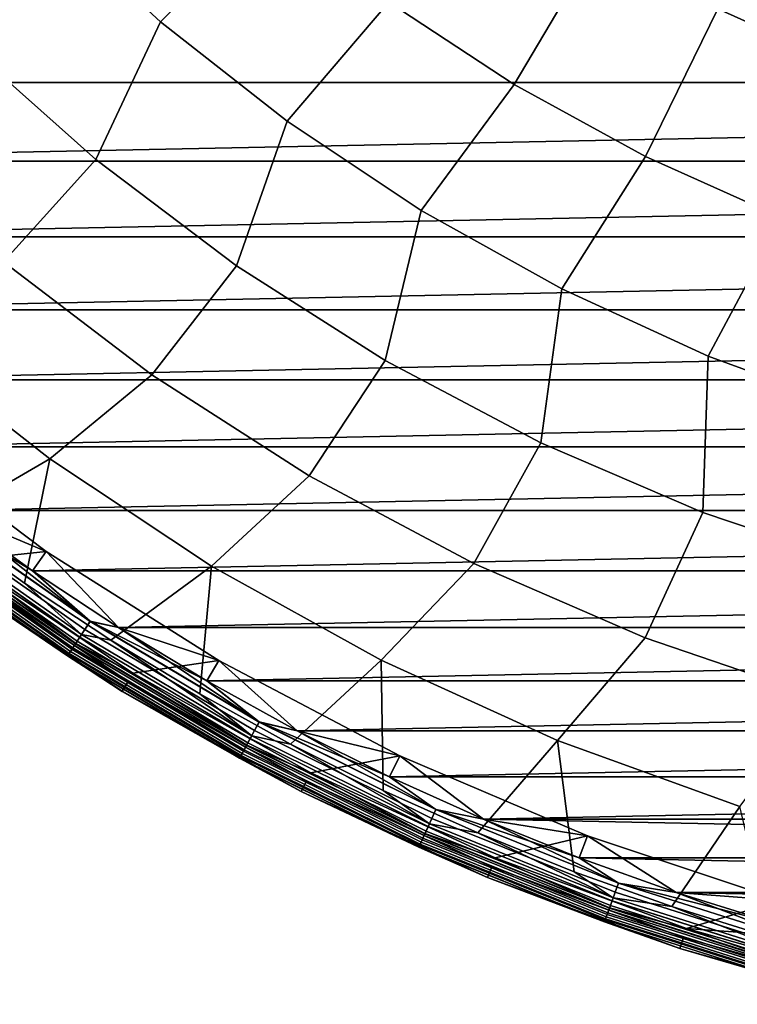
# Model space of a CAD drawing. Header units: metres. Extents: x -25 to 132, y -25 to 47.
# Tile 5 of 153: x -14 to -7, y -24 to -15. Entities that reach past the tile are written whole.
import ezdxf

# ---------------------------------------------------------------- set-up
doc = ezdxf.new("R2010")
doc.units = ezdxf.units.M
doc.layers.add('solid_12_061_031_XXX', color=7, linetype='CONTINUOUS')

msp = doc.modelspace()

# ---------------------------------------------------------------- linework, layer by layer
at = {"layer": 'solid_12_061_031_XXX'}
for points in [[(-14.875993, -12.737595, 119.361473), (-15.740118, -13.890507, 118.02565), (-14.57459, -15.108899, 118.02565), (-13.828823, -13.867414, 119.361473)], [(-11.643044, -13.84621, 120.601761), (-12.702512, -12.881158, 120.601761), (-13.828823, -13.867414, 119.361473), (-12.696091, -14.91143, 119.361473)], [(-9.603355, -13.440841, 121.741142), (-10.510512, -14.724373, 120.601761), (-9.312023, -15.510134, 120.601761), (-8.509836, -14.158506, 121.741142)], [(-5.034606, -13.997973, 122.774681), (-6.137146, -13.550865, 122.774681), (-7.362965, -14.787406, 121.741142), (-6.169932, -15.323595, 121.741142)], [(-13.828823, -13.867414, 119.361473), (-14.57459, -15.108899, 118.02565), (-13.315042, -16.229824, 118.02565), (-12.696091, -14.91143, 119.361473)], [(-10.510512, -14.724373, 120.601761), (-11.643044, -13.84621, 120.601761), (-12.696091, -14.91143, 119.361473), (-11.484806, -15.863188, 119.361473)], [(-8.509836, -14.158506, 121.741142), (-9.312023, -15.510134, 120.601761), (-8.055097, -16.198563, 120.601761), (-7.362965, -14.787406, 121.741142)], [(18.980457, -15.49168), (-18.980541, -15.491577), (-19.589062, -14.714573), (19.588982, -14.71468)], [(-9.312023, -15.510134, 120.601761), (-10.510512, -14.724373, 120.601761), (-11.484806, -15.863188, 119.361473), (-10.202461, -16.716797, 119.361473)], [(-7.362965, -14.787406, 121.741142), (-8.055097, -16.198563, 120.601761), (-6.747622, -16.785339, 120.601761), (-6.169932, -15.323595, 121.741142)], [(-12.696091, -14.91143, 119.361473), (-13.315042, -16.229824, 118.02565), (-11.969598, -17.24605, 118.02565), (-11.484806, -15.863188, 119.361473)], [(-13.315042, -16.229824, 118.02565), (-14.57459, -15.108899, 118.02565), (-15.530628, -16.017385, 116.600075), (-14.199511, -17.208456, 116.600075)], [(18.980457, -15.49168), (-18.34124, -16.243425), (-18.980541, -15.491577)], [(18.980457, -15.49168), (18.341152, -16.243525), (-18.34124, -16.243425)], [(-8.055097, -16.198563, 120.601761), (-9.312023, -15.510134, 120.601761), (-10.202461, -16.716797, 119.361473), (-8.856993, -17.466974, 119.361473)], [(-11.484806, -15.863188, 119.361473), (-11.969598, -17.24605, 118.02565), (-10.546939, -18.151022, 118.02565), (-10.202461, -16.716797, 119.361473)], [(-6.747622, -16.785339, 120.601761), (-8.055097, -16.198563, 120.601761), (-8.856993, -17.466974, 119.361473), (-7.456723, -18.109079, 119.361473)], [(18.341152, -16.243525), (-17.672186, -16.968904), (-18.34124, -16.243425)], [(18.341152, -16.243525), (17.672094, -16.969), (-17.672186, -16.968904)], [(-11.969598, -17.24605, 118.02565), (-13.315042, -16.229824, 118.02565), (-14.199511, -17.208456, 116.600075), (-12.777377, -18.289225, 116.600075)], [(-10.202461, -16.716797, 119.361473), (-10.546939, -18.151022, 118.02565), (-9.056241, -18.938902, 118.02565), (-8.856993, -17.466974, 119.361473)], [(-5.397803, -17.266781, 120.601761), (-6.747622, -16.785339, 120.601761), (-7.456723, -18.109079, 119.361473), (-6.010317, -18.639141, 119.361473)], [(17.672094, -16.969), (-16.974464, -17.666845), (-17.672186, -16.968904)], [(17.672094, -16.969), (16.974369, -17.666937), (-16.974464, -17.666845)], [(-12.777377, -18.289225, 116.600075), (-14.199511, -17.208456, 116.600075), (-15.216664, -17.949543, 115.090927), (-13.755075, -19.092691, 115.090927)], [(-10.546939, -18.151022, 118.02565), (-11.969598, -17.24605, 118.02565), (-12.777377, -18.289225, 116.600075), (-11.273343, -19.252762, 116.600075)], [(-8.856993, -17.466974, 119.361473), (-9.056241, -18.938902, 118.02565), (-7.507122, -19.604607, 118.02565), (-7.456723, -18.109079, 119.361473)], [(16.974369, -17.666937), (-16.249197, -18.336126), (-16.974464, -17.666845)], [(16.974369, -17.666937), (16.249098, -18.336214), (-16.249197, -18.336126)], [(-13.755075, -19.092691, 115.090927), (-15.216664, -17.949543, 115.090927), (-15.584823, -19.087942, 113.5177), (-14.803583, -19.700003, 113.5177)], [(-9.056241, -18.938902, 118.02565), (-10.546939, -18.151022, 118.02565), (-11.273343, -19.252762, 116.600075), (-9.697049, -20.092892, 116.600075)], [(-7.456723, -18.109079, 119.361473), (-7.507122, -19.604607, 118.02565), (-5.909575, -20.143843, 118.02565), (-6.010317, -18.639141, 119.361473)], [(16.249098, -18.336214), (-15.497552, -18.975664), (-16.249197, -18.336126)], [(16.249098, -18.336214), (15.49745, -18.975748), (-15.497552, -18.975664)], [(-11.273343, -19.252762, 116.600075), (-12.777377, -18.289225, 116.600075), (-13.755075, -19.092691, 115.090927), (-12.207959, -20.117125, 115.090927)], [(-15.353767, -18.802773, 100), (-13.788831, -19.979053, 100), (-14.576039, -20.061829, 100), (-16.107931, -18.854101, 100)], [(-15.353767, -18.802773, 100), (-15.353622, -18.802893, 99.5), (-13.788633, -19.979187, 99.5), (-13.788831, -19.979053, 100)], [(-13.788633, -19.979187, 99.5), (-15.353622, -18.802893, 99.5), (-14.720739, -19.584429, 99.5)], [(15.49745, -18.975748), (-14.720739, -19.584429), (-15.497552, -18.975664)], [(15.49745, -18.975748), (14.720634, -19.584507), (-14.720739, -19.584429)], [(-7.507122, -19.604607, 118.02565), (-9.056241, -18.938902, 118.02565), (-9.697049, -20.092892, 116.600075), (-8.058599, -20.804232, 116.600075)], [(-13.755075, -19.092691, 115.090927), (-14.803583, -19.700003, 113.5177), (-13.998333, -20.280111, 113.5177)], [(-12.207959, -20.117125, 115.090927), (-13.755075, -19.092691, 115.090927), (-13.998333, -20.280111, 113.5177), (-13.170381, -20.82732, 113.5177)], [(-9.697049, -20.092892, 116.600075), (-11.273343, -19.252762, 116.600075), (-12.207959, -20.117125, 115.090927), (-10.584936, -21.016472, 115.090927)], [(-14.968574, -19.636921, 99.461899), (-13.421461, -20.725134, 99.461899), (-13.370427, -20.64633, 99.490395), (-14.911657, -19.562252, 99.490395)], [(-13.421165, -20.724678, 0.037873), (-14.968244, -19.636488, 0.037873), (-14.911306, -19.561792, 0.009493), (-13.370113, -20.645844, 0.009493)], [(-14.911657, -19.562252, 99.490395), (-13.370427, -20.64633, 99.490395), (-14.720739, -19.584429, 99.5)], [(-14.911306, -19.561792, 0.009493), (-14.720739, -19.584429), (-13.920021, -20.161425)], [(-13.370113, -20.645844, 0.009493), (-14.911306, -19.561792, 0.009493), (-13.920021, -20.161425)], [(-13.788633, -19.979187, 99.5), (-14.720739, -19.584429, 99.5), (-13.920022, -20.161423, 99.5)], [(-13.370427, -20.64633, 99.490395), (-13.920022, -20.161423, 99.5), (-14.720739, -19.584429, 99.5)], [(14.720634, -19.584507), (-13.920021, -20.161425), (-14.720739, -19.584429)], [(14.720634, -19.584507), (13.919913, -20.161499), (-13.920021, -20.161425)], [(-15.0491, -19.742561, 113.129547), (-13.493665, -20.83663, 113.129547), (-13.451725, -20.771868, 113.330261), (-15.002326, -19.681198, 113.330261)], [(-15.021022, -19.705727, 99.415627), (-13.468489, -20.797752, 99.415627), (-13.421461, -20.725134, 99.461899), (-14.968574, -19.636921, 99.461899)], [(-13.468223, -20.797342, 0.084047), (-15.020725, -19.705336, 0.084047), (-14.968244, -19.636488, 0.037873), (-13.421165, -20.724678, 0.037873)], [(-15.002326, -19.681198, 113.330261), (-13.451725, -20.771868, 113.330261), (-13.998333, -20.280111, 113.5177), (-14.803583, -19.700003, 113.5177)], [(-5.909575, -20.143843, 118.02565), (-7.507122, -19.604607, 118.02565), (-8.058599, -20.804232, 116.600075), (-6.368495, -21.382219, 116.600075)], [(-15.104684, -19.815479, 99.277458), (-13.543504, -20.913589, 99.277458), (-13.509698, -20.861387, 99.353348), (-15.066982, -19.76602, 99.353348)], [(-13.543325, -20.913315, 0.222052), (-15.104486, -19.81522, 0.222052), (-15.06673, -19.765688, 0.146238), (-13.509472, -20.861038, 0.146238)], [(-15.064755, -19.763098, 100.006836), (-13.507702, -20.858305, 100.006836), (-13.534079, -20.899036, 100.027008), (-15.094172, -19.801689, 100.027008)], [(-15.077995, -19.780468, 112.919861), (-13.519573, -20.876637, 112.919861), (-13.493665, -20.83663, 113.129547), (-15.0491, -19.742561, 113.129547)], [(-15.066982, -19.76602, 99.353348), (-13.509698, -20.861387, 99.353348), (-13.468489, -20.797752, 99.415627), (-15.021022, -19.705727, 99.415627)], [(-13.509472, -20.861038, 0.146238), (-15.06673, -19.765688, 0.146238), (-15.020725, -19.705336, 0.084047), (-13.468223, -20.797342, 0.084047)], [(-15.064755, -19.763098, 100.006836), (-14.576039, -20.061829, 100), (-13.507702, -20.858305, 100.006836)], [(-15.138664, -19.860058, 100.100967), (-13.573972, -20.960638, 100.100967), (-13.584733, -20.977255, 100.149643), (-15.150666, -19.875803, 100.149643)], [(-15.14988, -19.874773, 99.09697), (-13.584029, -20.976168, 99.09697), (-13.568603, -20.952347, 99.190887), (-15.132676, -19.852201, 99.190887)], [(-13.583966, -20.976072, 0.402455), (-15.149811, -19.874681, 0.402455), (-15.13254, -19.852022, 0.308568), (-13.56848, -20.952158, 0.308568)], [(-15.119389, -19.834772, 100.05912), (-13.556689, -20.93395, 100.05912), (-13.573972, -20.960638, 100.100967), (-15.138664, -19.860058, 100.100967)], [(-15.132676, -19.852201, 99.190887), (-13.568603, -20.952347, 99.190887), (-13.543504, -20.913589, 99.277458), (-15.104684, -19.815479, 99.277458)], [(-13.56848, -20.952158, 0.308568), (-15.13254, -19.852022, 0.308568), (-15.104486, -19.81522, 0.222052), (-13.543325, -20.913315, 0.222052)], [(-15.094172, -19.801689, 100.027008), (-13.534079, -20.899036, 100.027008), (-13.556689, -20.93395, 100.05912), (-15.119389, -19.834772, 100.05912)], [(-15.077995, -19.780468, 112.919861), (-14.629447, -20.135723, 112.706161), (-13.519573, -20.876637, 112.919861)], [(-15.150666, -19.875803, 100.149643), (-13.584733, -20.977255, 100.149643), (-14.693605, -20.223993, 100.201744)], [(-15.14988, -19.874773, 99.09697), (-14.694647, -20.225412, 99), (-13.584029, -20.976168, 99.09697)], [(-13.583966, -20.976072, 0.402455), (-14.694647, -20.225412, 0.5), (-15.149811, -19.874681, 0.402455)], [(-13.788831, -19.979053, 100), (-12.138925, -21.022129, 100), (-12.959805, -21.142122, 100), (-14.576039, -20.061829, 100)], [(-13.788633, -19.979187, 99.5), (-13.920022, -20.161423, 99.5), (-13.096737, -20.705687, 99.5)], [(-13.788831, -19.979053, 100), (-13.788633, -19.979187, 99.5), (-12.138759, -21.02223, 99.5), (-12.138925, -21.022129, 100)], [(-12.138759, -21.02223, 99.5), (-13.788633, -19.979187, 99.5), (-13.096737, -20.705687, 99.5)], [(-14.693605, -20.223993, 100.201744), (-13.061553, -21.314497, 100.201744), (-13.004514, -21.221468, 112.706161), (-14.629447, -20.135723, 112.706161)], [(-13.519573, -20.876637, 112.919861), (-14.629447, -20.135723, 112.706161), (-13.004514, -21.221468, 112.706161)], [(-13.507702, -20.858305, 100.006836), (-14.576039, -20.061829, 100), (-12.959805, -21.142122, 100)], [(-12.207959, -20.117125, 115.090927), (-13.170381, -20.82732, 113.5177), (-12.321069, -21.340748, 113.5177)], [(-10.584936, -21.016472, 115.090927), (-12.207959, -20.117125, 115.090927), (-12.321069, -21.340748, 113.5177), (-11.451774, -21.819557, 113.5177)], [(-8.058599, -20.804232, 116.600075), (-9.697049, -20.092892, 116.600075), (-10.584936, -21.016472, 115.090927), (-8.896097, -21.785141, 115.090927)], [(-13.062479, -21.315994, 99), (-14.694647, -20.225412, 99), (-14.694647, -20.225412, 0.5), (-13.062479, -21.315994, 0.5)], [(-13.583966, -20.976072, 0.402455), (-13.062479, -21.315994, 0.5), (-14.694647, -20.225412, 0.5)], [(-13.584029, -20.976168, 99.09697), (-14.694647, -20.225412, 99), (-13.062479, -21.315994, 99)], [(-13.584733, -20.977255, 100.149643), (-13.061553, -21.314497, 100.201744), (-14.693605, -20.223993, 100.201744)], [(-13.370427, -20.64633, 99.490395), (-13.096737, -20.705687, 99.5), (-13.920022, -20.161423, 99.5)], [(13.919913, -20.161499), (-13.096736, -20.705687), (-13.920021, -20.161425)], [(-13.370113, -20.645844, 0.009493), (-13.920021, -20.161425), (-13.096736, -20.705687)], [(13.919913, -20.161499), (13.096625, -20.705757), (-13.096736, -20.705687)], [(-13.451725, -20.771868, 113.330261), (-13.170381, -20.82732, 113.5177), (-13.998333, -20.280111, 113.5177)], [(-13.421461, -20.725134, 99.461899), (-11.795587, -21.691727, 99.461899), (-11.750735, -21.609245, 99.490395), (-13.370427, -20.64633, 99.490395)], [(-11.795326, -21.691248, 0.037873), (-13.421165, -20.724678, 0.037873), (-13.370113, -20.645844, 0.009493), (-11.750459, -21.608738, 0.009493)], [(-13.370427, -20.64633, 99.490395), (-11.750735, -21.609245, 99.490395), (-13.096737, -20.705687, 99.5)], [(-13.370113, -20.645844, 0.009493), (-13.096736, -20.705687), (-12.252219, -21.216339)], [(-11.750459, -21.608738, 0.009493), (-13.370113, -20.645844, 0.009493), (-12.252219, -21.216339)], [(-12.138759, -21.02223, 99.5), (-13.096737, -20.705687, 99.5), (-12.25222, -21.216337, 99.5)], [(-11.750735, -21.609245, 99.490395), (-12.25222, -21.216337, 99.5), (-13.096737, -20.705687, 99.5)], [(13.096625, -20.705757), (-12.252219, -21.216339), (-13.096736, -20.705687)], [(13.096625, -20.705757), (12.252106, -21.216404), (-12.252219, -21.216339)], [(-13.509698, -20.861387, 99.353348), (-11.873135, -21.834333, 99.353348), (-11.836917, -21.767731, 99.415627), (-13.468489, -20.797752, 99.415627)], [(-11.872935, -21.833967, 0.146238), (-13.509472, -20.861038, 0.146238), (-13.468223, -20.797342, 0.084047), (-11.836683, -21.767302, 0.084047)], [(-13.493665, -20.83663, 113.129547), (-11.859043, -21.80842, 113.129547), (-11.822184, -21.740639, 113.330261), (-13.451725, -20.771868, 113.330261)], [(-13.468489, -20.797752, 99.415627), (-11.836917, -21.767731, 99.415627), (-11.795587, -21.691727, 99.461899), (-13.421461, -20.725134, 99.461899)], [(-11.836683, -21.767302, 0.084047), (-13.468223, -20.797342, 0.084047), (-13.421165, -20.724678, 0.037873), (-11.795326, -21.691248, 0.037873)], [(-13.451725, -20.771868, 113.330261), (-11.822184, -21.740639, 113.330261), (-13.170381, -20.82732, 113.5177)], [(-6.368495, -21.382219, 116.600075), (-8.058599, -20.804232, 116.600075), (-8.896097, -21.785141, 115.090927), (-7.151944, -22.418356, 115.090927)], [(-13.534079, -20.899036, 100.027008), (-11.894561, -21.873737, 100.027008), (-11.914433, -21.91028, 100.05912), (-13.556689, -20.93395, 100.05912)], [(-13.543504, -20.913589, 99.277458), (-11.902844, -21.888969, 99.277458), (-11.873135, -21.834333, 99.353348), (-13.509698, -20.861387, 99.353348)], [(-11.902688, -21.888683, 0.222052), (-13.543325, -20.913315, 0.222052), (-13.509472, -20.861038, 0.146238), (-11.872935, -21.833967, 0.146238)], [(-13.507702, -20.858305, 100.006836), (-11.87138, -21.831106, 100.006836), (-11.894561, -21.873737, 100.027008), (-13.534079, -20.899036, 100.027008)], [(-13.519573, -20.876637, 112.919861), (-11.881813, -21.850294, 112.919861), (-11.859043, -21.80842, 113.129547), (-13.493665, -20.83663, 113.129547)], [(-13.519573, -20.876637, 112.919861), (-13.004514, -21.221468, 112.706161), (-11.881813, -21.850294, 112.919861)], [(-13.507702, -20.858305, 100.006836), (-12.959805, -21.142122, 100), (-11.87138, -21.831106, 100.006836)], [(-11.822184, -21.740639, 113.330261), (-12.321069, -21.340748, 113.5177), (-13.170381, -20.82732, 113.5177)], [(-13.573972, -20.960638, 100.100967), (-11.929622, -21.938211, 100.100967), (-11.93908, -21.955606, 100.149643), (-13.584733, -20.977255, 100.149643)], [(-13.584733, -20.977255, 100.149643), (-11.93908, -21.955606, 100.149643), (-13.061553, -21.314497, 100.201744)], [(-13.584029, -20.976168, 99.09697), (-11.93846, -21.954466, 99.09697), (-11.924903, -21.929535, 99.190887), (-13.568603, -20.952347, 99.190887)], [(-13.584029, -20.976168, 99.09697), (-13.062479, -21.315994, 99), (-11.93846, -21.954466, 99.09697)], [(-11.938406, -21.954367, 0.402455), (-13.583966, -20.976072, 0.402455), (-13.56848, -20.952158, 0.308568), (-11.924795, -21.929337, 0.308568)], [(-11.938406, -21.954367, 0.402455), (-13.062479, -21.315994, 0.5), (-13.583966, -20.976072, 0.402455)], [(-13.556689, -20.93395, 100.05912), (-11.914433, -21.91028, 100.05912), (-11.929622, -21.938211, 100.100967), (-13.573972, -20.960638, 100.100967)], [(-13.568603, -20.952347, 99.190887), (-11.924903, -21.929535, 99.190887), (-11.902844, -21.888969, 99.277458), (-13.543504, -20.913589, 99.277458)], [(-11.924795, -21.929337, 0.308568), (-13.56848, -20.952158, 0.308568), (-13.543325, -20.913315, 0.222052), (-11.902688, -21.888683, 0.222052)], [(-12.138925, -21.022129, 100), (-10.40517, -21.932285, 100), (-11.258063, -22.095051, 100), (-12.959805, -21.142122, 100)], [(-12.138759, -21.02223, 99.5), (-12.25222, -21.216337, 99.5), (-11.387835, -21.692558, 99.5)], [(-12.138925, -21.022129, 100), (-12.138759, -21.02223, 99.5), (-10.405102, -21.93232, 99.5), (-10.40517, -21.932285, 100)], [(-10.405102, -21.93232, 99.5), (-12.138759, -21.02223, 99.5), (-11.387835, -21.692558, 99.5)], [(-10.584936, -21.016472, 115.090927), (-11.451774, -21.819557, 113.5177), (-10.563905, -22.262978, 113.5177)], [(-8.896097, -21.785141, 115.090927), (-10.584936, -21.016472, 115.090927), (-10.563905, -22.262978, 113.5177), (-9.658899, -22.670286, 113.5177)], [(-11.87138, -21.831106, 100.006836), (-12.959805, -21.142122, 100), (-11.258063, -22.095051, 100)], [(-13.061553, -21.314497, 100.201744), (-11.34897, -22.27359, 100.201744), (-11.299413, -22.176369, 112.706161), (-13.004514, -21.221468, 112.706161)], [(-11.881813, -21.850294, 112.919861), (-13.004514, -21.221468, 112.706161), (-11.299413, -22.176369, 112.706161)], [(-11.750735, -21.609245, 99.490395), (-11.387835, -21.692558, 99.5), (-12.25222, -21.216337, 99.5)], [(12.252106, -21.216404), (-11.387834, -21.692558), (-12.252219, -21.216339)], [(-11.750459, -21.608738, 0.009493), (-12.252219, -21.216339), (-11.387834, -21.692558)], [(12.252106, -21.216404), (11.387718, -21.692619), (-11.387834, -21.692558)], [(-11.349775, -22.275156, 99), (-13.062479, -21.315994, 99), (-13.062479, -21.315994, 0.5), (-11.349775, -22.275156, 0.5)], [(-11.938406, -21.954367, 0.402455), (-11.349775, -22.275156, 0.5), (-13.062479, -21.315994, 0.5)], [(-11.93846, -21.954466, 99.09697), (-13.062479, -21.315994, 99), (-11.349775, -22.275156, 99)], [(-11.93908, -21.955606, 100.149643), (-11.34897, -22.27359, 100.201744), (-13.061553, -21.314497, 100.201744)], [(-11.822184, -21.740639, 113.330261), (-11.451774, -21.819557, 113.5177), (-12.321069, -21.340748, 113.5177)], [(-11.795587, -21.691727, 99.461899), (-10.100491, -22.531021, 99.461899), (-10.062084, -22.445349, 99.490395), (-11.750735, -21.609245, 99.490395)], [(-10.100268, -22.530525, 0.037873), (-11.795326, -21.691248, 0.037873), (-11.750459, -21.608738, 0.009493), (-10.061848, -22.444822, 0.009493)], [(-11.750735, -21.609245, 99.490395), (-10.062084, -22.445349, 99.490395), (-11.387835, -21.692558, 99.5)], [(-11.750459, -21.608738, 0.009493), (-11.387834, -21.692558), (-10.504974, -22.133581)], [(-10.061848, -22.444822, 0.009493), (-11.750459, -21.608738, 0.009493), (-10.504974, -22.133581)], [(-11.859043, -21.80842, 113.129547), (-10.154828, -22.652231, 113.129547), (-10.123266, -22.581825, 113.330261), (-11.822184, -21.740639, 113.330261)], [(-11.836917, -21.767731, 99.415627), (-10.135881, -22.609968, 99.415627), (-10.100491, -22.531021, 99.461899), (-11.795587, -21.691727, 99.461899)], [(-10.135681, -22.60952, 0.084047), (-11.836683, -21.767302, 0.084047), (-11.795326, -21.691248, 0.037873), (-10.100268, -22.530525, 0.037873)], [(-11.822184, -21.740639, 113.330261), (-10.123266, -22.581825, 113.330261), (-11.451774, -21.819557, 113.5177)], [(-10.405102, -21.93232, 99.5), (-11.387835, -21.692558, 99.5), (-10.504975, -22.133581, 99.5)], [(-10.062084, -22.445349, 99.490395), (-10.504975, -22.133581, 99.5), (-11.387835, -21.692558, 99.5)], [(11.387718, -21.692619), (-10.504974, -22.133581), (-11.387834, -21.692558)], [(11.387718, -21.692619), (10.504856, -22.133636), (-10.504974, -22.133581)], [(-11.902844, -21.888969, 99.277458), (-10.192335, -22.735897, 99.277458), (-10.166894, -22.679148, 99.353348), (-11.873135, -21.834333, 99.353348)], [(-10.192201, -22.735598, 0.222052), (-11.902688, -21.888683, 0.222052), (-11.872935, -21.833967, 0.146238), (-10.166724, -22.678768, 0.146238)], [(-11.87138, -21.831106, 100.006836), (-10.165392, -22.675795, 100.006836), (-10.185242, -22.720076, 100.027008), (-11.894561, -21.873737, 100.027008)], [(-11.881813, -21.850294, 112.919861), (-10.174326, -22.695724, 112.919861), (-10.154828, -22.652231, 113.129547), (-11.859043, -21.80842, 113.129547)], [(-11.873135, -21.834333, 99.353348), (-10.166894, -22.679148, 99.353348), (-10.135881, -22.609968, 99.415627), (-11.836917, -21.767731, 99.415627)], [(-10.166724, -22.678768, 0.146238), (-11.872935, -21.833967, 0.146238), (-11.836683, -21.767302, 0.084047), (-10.135681, -22.60952, 0.084047)], [(-11.87138, -21.831106, 100.006836), (-11.258063, -22.095051, 100), (-10.165392, -22.675795, 100.006836)], [(-10.123266, -22.581825, 113.330261), (-10.563905, -22.262978, 113.5177), (-11.451774, -21.819557, 113.5177)], [(-8.896097, -21.785141, 115.090927), (-9.658899, -22.670286, 113.5177), (-8.738226, -23.040825, 113.5177)], [(-7.151944, -22.418356, 115.090927), (-8.896097, -21.785141, 115.090927), (-8.738226, -23.040825, 113.5177), (-7.803379, -23.373993, 113.5177)], [(-11.929622, -21.938211, 100.100967), (-10.215264, -22.787045, 100.100967), (-10.223363, -22.805111, 100.149643), (-11.93908, -21.955606, 100.149643)], [(-11.93846, -21.954466, 99.09697), (-10.222833, -22.803928, 99.09697), (-10.211224, -22.778032, 99.190887), (-11.924903, -21.929535, 99.190887)], [(-10.222786, -22.803823, 0.402455), (-11.938406, -21.954367, 0.402455), (-11.924795, -21.929337, 0.308568), (-10.211131, -22.777826, 0.308568)], [(-11.914433, -21.91028, 100.05912), (-10.202258, -22.758032, 100.05912), (-10.215264, -22.787045, 100.100967), (-11.929622, -21.938211, 100.100967)], [(-11.924903, -21.929535, 99.190887), (-10.211224, -22.778032, 99.190887), (-10.192335, -22.735897, 99.277458), (-11.902844, -21.888969, 99.277458)], [(-10.211131, -22.777826, 0.308568), (-11.924795, -21.929337, 0.308568), (-11.902688, -21.888683, 0.222052), (-10.192201, -22.735598, 0.222052)], [(-11.894561, -21.873737, 100.027008), (-10.185242, -22.720076, 100.027008), (-10.202258, -22.758032, 100.05912), (-11.914433, -21.91028, 100.05912)], [(-11.881813, -21.850294, 112.919861), (-11.299413, -22.176369, 112.706161), (-10.174326, -22.695724, 112.919861)], [(-10.40517, -21.932285, 100), (-8.609463, -22.69718, 100), (-9.492299, -22.9095, 100), (-11.258063, -22.095051, 100)], [(-10.405102, -21.93232, 99.5), (-10.504975, -22.133581, 99.5), (-9.605064, -22.538692, 99.5)], [(-8.609463, -22.69718, 100), (-10.40517, -21.932285, 100), (-10.405102, -21.93232, 99.5), (-8.609506, -22.697166, 99.5)], [(-8.609506, -22.697166, 99.5), (-10.405102, -21.93232, 99.5), (-9.605064, -22.538692, 99.5)], [(-11.93908, -21.955606, 100.149643), (-10.223363, -22.805111, 100.149643), (-11.34897, -22.27359, 100.201744)], [(-11.93846, -21.954466, 99.09697), (-11.349775, -22.275156, 99), (-10.222833, -22.803928, 99.09697)], [(-10.222786, -22.803823, 0.402455), (-11.349775, -22.275156, 0.5), (-11.938406, -21.954367, 0.402455)], [(-10.165392, -22.675795, 100.006836), (-11.258063, -22.095051, 100), (-9.492299, -22.9095, 100)], [(-11.34897, -22.27359, 100.201744), (-9.566419, -23.09536, 100.201744), (-9.524646, -22.994547, 112.706161), (-11.299413, -22.176369, 112.706161)], [(-10.174326, -22.695724, 112.919861), (-11.299413, -22.176369, 112.706161), (-9.524646, -22.994547, 112.706161)], [(-10.062084, -22.445349, 99.490395), (-9.605064, -22.538692, 99.5), (-10.504975, -22.133581, 99.5)], [(10.504856, -22.133636), (-9.605063, -22.538692), (-10.504974, -22.133581)], [(-10.061848, -22.444822, 0.009493), (-10.504974, -22.133581), (-9.605063, -22.538692)], [(10.504856, -22.133636), (9.604942, -22.538744), (-9.605063, -22.538692)], [(-9.567098, -23.096983, 99), (-11.349775, -22.275156, 99), (-11.349775, -22.275156, 0.5), (-9.567098, -23.096983, 0.5)], [(-10.222786, -22.803823, 0.402455), (-9.567098, -23.096983, 0.5), (-11.349775, -22.275156, 0.5)], [(-10.222833, -22.803928, 99.09697), (-11.349775, -22.275156, 99), (-9.567098, -23.096983, 99)], [(-10.223363, -22.805111, 100.149643), (-9.566419, -23.09536, 100.201744), (-11.34897, -22.27359, 100.201744)], [(-10.123266, -22.581825, 113.330261), (-9.658899, -22.670286, 113.5177), (-10.563905, -22.262978, 113.5177)], [(-10.100491, -22.531021, 99.461899), (-8.346121, -23.238096, 99.461899), (-8.314385, -23.149734, 99.490395), (-10.062084, -22.445349, 99.490395)], [(-8.345937, -23.237583, 0.037873), (-10.100268, -22.530525, 0.037873), (-10.061848, -22.444822, 0.009493), (-8.31419, -23.149191, 0.009493)], [(-10.062084, -22.445349, 99.490395), (-8.314385, -23.149734, 99.490395), (-9.605064, -22.538692, 99.5)], [(-10.061848, -22.444822, 0.009493), (-9.605063, -22.538692), (-8.689551, -22.90724)], [(-8.31419, -23.149191, 0.009493), (-10.061848, -22.444822, 0.009493), (-8.689551, -22.90724)], [(-7.151944, -22.418356, 115.090927), (-7.803379, -23.373993, 113.5177), (-6.855874, -23.669247, 113.5177)], [(-10.154828, -22.652231, 113.129547), (-8.391021, -23.36311, 113.129547), (-8.364941, -23.290495, 113.330261), (-10.123266, -22.581825, 113.330261)], [(-10.135881, -22.609968, 99.415627), (-8.375364, -23.319519, 99.415627), (-8.346121, -23.238096, 99.461899), (-10.100491, -22.531021, 99.461899)], [(-8.375199, -23.319059, 0.084047), (-10.135681, -22.60952, 0.084047), (-10.100268, -22.530525, 0.037873), (-8.345937, -23.237583, 0.037873)], [(-10.123266, -22.581825, 113.330261), (-8.364941, -23.290495, 113.330261), (-9.658899, -22.670286, 113.5177)], [(-8.609506, -22.697166, 99.5), (-9.605064, -22.538692, 99.5), (-8.689552, -22.90724, 99.5)], [(-8.314385, -23.149734, 99.490395), (-8.689552, -22.90724, 99.5), (-9.605064, -22.538692, 99.5)], [(8.689428, -22.907288), (-8.689551, -22.90724), (-9.605063, -22.538692)], [(9.604942, -22.538744), (8.689428, -22.907288), (-9.605063, -22.538692)], [(-10.192335, -22.735897, 99.277458), (-8.422012, -23.449402, 99.277458), (-8.40099, -23.390871, 99.353348), (-10.166894, -22.679148, 99.353348)], [(-8.421902, -23.449093, 0.222052), (-10.192201, -22.735598, 0.222052), (-10.166724, -22.678768, 0.146238), (-8.40085, -23.390478, 0.146238)], [(-10.165392, -22.675795, 100.006836), (-8.39975, -23.387413, 100.006836), (-8.416152, -23.433083, 100.027008), (-10.185242, -22.720076, 100.027008)], [(-10.174326, -22.695724, 112.919861), (-8.407131, -23.407969, 112.919861), (-8.391021, -23.36311, 113.129547), (-10.154828, -22.652231, 113.129547)], [(-10.174326, -22.695724, 112.919861), (-9.524646, -22.994547, 112.706161), (-8.407131, -23.407969, 112.919861)], [(-10.166894, -22.679148, 99.353348), (-8.40099, -23.390871, 99.353348), (-8.375364, -23.319519, 99.415627), (-10.135881, -22.609968, 99.415627)], [(-8.40085, -23.390478, 0.146238), (-10.166724, -22.678768, 0.146238), (-10.135681, -22.60952, 0.084047), (-8.375199, -23.319059, 0.084047)], [(-10.165392, -22.675795, 100.006836), (-9.492299, -22.9095, 100), (-8.39975, -23.387413, 100.006836)], [(-8.364941, -23.290495, 113.330261), (-8.738226, -23.040825, 113.5177), (-9.658899, -22.670286, 113.5177)], [(-8.609463, -22.69718, 100), (-6.75196, -23.317419, 100), (-7.662954, -23.584156, 100), (-9.492299, -22.9095, 100)], [(-8.609506, -22.697166, 99.5), (-8.689552, -22.90724, 99.5), (-7.759913, -23.238626, 99.5)], [(-6.752126, -23.317373, 99.5), (-8.609506, -22.697166, 99.5), (-7.759913, -23.238626, 99.5)], [(-6.75196, -23.317419, 100), (-8.609463, -22.69718, 100), (-8.609506, -22.697166, 99.5), (-6.752126, -23.317373, 99.5)], [(-10.215264, -22.787045, 100.100967), (-8.440959, -23.502153, 100.100967), (-8.447652, -23.520786, 100.149643), (-10.223363, -22.805111, 100.149643)], [(-10.222833, -22.803928, 99.09697), (-8.447213, -23.519567, 99.09697), (-8.43762, -23.492857, 99.190887), (-10.211224, -22.778032, 99.190887)], [(-8.447174, -23.519459, 0.402455), (-10.222786, -22.803823, 0.402455), (-10.211131, -22.777826, 0.308568), (-8.437544, -23.492645, 0.308568)], [(-10.202258, -22.758032, 100.05912), (-8.430212, -23.472231, 100.05912), (-8.440959, -23.502153, 100.100967), (-10.215264, -22.787045, 100.100967)], [(-10.211224, -22.778032, 99.190887), (-8.43762, -23.492857, 99.190887), (-8.422012, -23.449402, 99.277458), (-10.192335, -22.735897, 99.277458)], [(-8.437544, -23.492645, 0.308568), (-10.211131, -22.777826, 0.308568), (-10.192201, -22.735598, 0.222052), (-8.421902, -23.449093, 0.222052)], [(-10.185242, -22.720076, 100.027008), (-8.416152, -23.433083, 100.027008), (-8.430212, -23.472231, 100.05912), (-10.202258, -22.758032, 100.05912)], [(-10.223363, -22.805111, 100.149643), (-8.447652, -23.520786, 100.149643), (-9.566419, -23.09536, 100.201744)], [(-10.222833, -22.803928, 99.09697), (-9.567098, -23.096983, 99), (-8.447213, -23.519567, 99.09697)], [(-8.447174, -23.519459, 0.402455), (-9.567098, -23.096983, 0.5), (-10.222786, -22.803823, 0.402455)], [(-8.39975, -23.387413, 100.006836), (-9.492299, -22.9095, 100), (-7.662954, -23.584156, 100)], [(-8.314385, -23.149734, 99.490395), (-7.759913, -23.238626, 99.5), (-8.689552, -22.90724, 99.5)], [(7.759788, -23.238668), (-7.759913, -23.238626), (-8.689551, -22.90724)], [(-8.31419, -23.149191, 0.009493), (-8.689551, -22.90724), (-7.759913, -23.238626)], [(8.689428, -22.907288), (7.759788, -23.238668), (-8.689551, -22.90724)], [(-9.566419, -23.09536, 100.201744), (-7.724886, -23.774736, 100.201744), (-7.691154, -23.670958, 112.706161), (-9.524646, -22.994547, 112.706161)], [(-8.407131, -23.407969, 112.919861), (-9.524646, -22.994547, 112.706161), (-7.691154, -23.670958, 112.706161)], [(-8.364941, -23.290495, 113.330261), (-7.803379, -23.373993, 113.5177), (-8.738226, -23.040825, 113.5177)], [(-7.725434, -23.776409, 99), (-9.567098, -23.096983, 99), (-9.567098, -23.096983, 0.5), (-7.725434, -23.776409, 0.5)], [(-8.447174, -23.519459, 0.402455), (-7.725434, -23.776409, 0.5), (-9.567098, -23.096983, 0.5)], [(-8.447213, -23.519567, 99.09697), (-9.567098, -23.096983, 99), (-7.725434, -23.776409, 99)], [(-8.447652, -23.520786, 100.149643), (-7.724886, -23.774736, 100.201744), (-9.566419, -23.09536, 100.201744)], [(-8.346121, -23.238096, 99.461899), (-6.542773, -23.8088, 99.461899), (-6.517894, -23.718269, 99.490395), (-8.314385, -23.149734, 99.490395)], [(-6.542629, -23.808275, 0.037873), (-8.345937, -23.237583, 0.037873), (-8.31419, -23.149191, 0.009493), (-6.517741, -23.717712, 0.009493)], [(-8.314385, -23.149734, 99.490395), (-6.517894, -23.718269, 99.490395), (-7.759913, -23.238626, 99.5)], [(-8.31419, -23.149191, 0.009493), (-7.759913, -23.238626), (-6.81767, -23.532305)], [(-6.517741, -23.717712, 0.009493), (-8.31419, -23.149191, 0.009493), (-6.81767, -23.532305)], [(-8.375364, -23.319519, 99.415627), (-6.565698, -23.892223, 99.415627), (-6.542773, -23.8088, 99.461899), (-8.346121, -23.238096, 99.461899)], [(-6.565568, -23.89175, 0.084047), (-8.375199, -23.319059, 0.084047), (-8.345937, -23.237583, 0.037873), (-6.542629, -23.808275, 0.037873)], [(-6.752126, -23.317373, 99.5), (-7.759913, -23.238626, 99.5), (-6.81767, -23.532305, 99.5)], [(-6.517894, -23.718269, 99.490395), (-6.81767, -23.532305, 99.5), (-7.759913, -23.238626, 99.5)], [(6.817544, -23.532341), (-6.81767, -23.532305), (-7.759913, -23.238626)], [(7.759788, -23.238668), (6.817544, -23.532341), (-7.759913, -23.238626)], [(-8.40099, -23.390871, 99.353348), (-6.585787, -23.965326, 99.353348), (-6.565698, -23.892223, 99.415627), (-8.375364, -23.319519, 99.415627)], [(-6.585677, -23.964926, 0.146238), (-8.40085, -23.390478, 0.146238), (-8.375199, -23.319059, 0.084047), (-6.565568, -23.89175, 0.084047)], [(-8.391021, -23.36311, 113.129547), (-6.577971, -23.936884, 113.129547), (-6.557526, -23.862486, 113.330261), (-8.364941, -23.290495, 113.330261)], [(-8.364941, -23.290495, 113.330261), (-6.557526, -23.862486, 113.330261), (-7.803379, -23.373993, 113.5177)], [(-6.75196, -23.317419, 100), (-4.857028, -23.784359, 100), (-7.662954, -23.584156, 100)], [(-8.43762, -23.492857, 99.190887), (-6.614502, -24.069818, 99.190887), (-6.602267, -24.025295, 99.277458), (-8.422012, -23.449402, 99.277458)], [(-6.614442, -24.069601, 0.308568), (-8.437544, -23.492645, 0.308568), (-8.421902, -23.449093, 0.222052), (-6.60218, -24.024979, 0.222052)], [(-8.416152, -23.433083, 100.027008), (-6.597672, -24.008575, 100.027008), (-6.608694, -24.048685, 100.05912), (-8.430212, -23.472231, 100.05912)], [(-8.422012, -23.449402, 99.277458), (-6.602267, -24.025295, 99.277458), (-6.585787, -23.965326, 99.353348), (-8.40099, -23.390871, 99.353348)], [(-6.60218, -24.024979, 0.222052), (-8.421902, -23.449093, 0.222052), (-8.40085, -23.390478, 0.146238), (-6.585677, -23.964926, 0.146238)], [(-8.39975, -23.387413, 100.006836), (-6.584814, -23.961784, 100.006836), (-6.597672, -24.008575, 100.027008), (-8.416152, -23.433083, 100.027008)], [(-8.407131, -23.407969, 112.919861), (-6.590601, -23.982843, 112.919861), (-6.577971, -23.936884, 113.129547), (-8.391021, -23.36311, 113.129547)], [(-8.407131, -23.407969, 112.919861), (-7.691154, -23.670958, 112.706161), (-6.590601, -23.982843, 112.919861)], [(-8.39975, -23.387413, 100.006836), (-7.662954, -23.584156, 100), (-6.584814, -23.961784, 100.006836)], [(-6.557526, -23.862486, 113.330261), (-6.855874, -23.669247, 113.5177), (-7.803379, -23.373993, 113.5177)], [(-8.440959, -23.502153, 100.100967), (-6.617119, -24.079344, 100.100967), (-6.622365, -24.098434, 100.149643), (-8.447652, -23.520786, 100.149643)], [(-8.447652, -23.520786, 100.149643), (-6.622365, -24.098434, 100.149643), (-7.724886, -23.774736, 100.201744)], [(-8.447213, -23.519567, 99.09697), (-6.622022, -24.097183, 99.09697), (-6.614502, -24.069818, 99.190887), (-8.43762, -23.492857, 99.190887)], [(-8.447213, -23.519567, 99.09697), (-7.725434, -23.776409, 99), (-6.622022, -24.097183, 99.09697)], [(-6.621992, -24.097073, 0.402455), (-8.447174, -23.519459, 0.402455), (-8.437544, -23.492645, 0.308568), (-6.614442, -24.069601, 0.308568)], [(-6.621992, -24.097073, 0.402455), (-7.725434, -23.776409, 0.5), (-8.447174, -23.519459, 0.402455)], [(-8.430212, -23.472231, 100.05912), (-6.608694, -24.048685, 100.05912), (-6.617119, -24.079344, 100.100967), (-8.440959, -23.502153, 100.100967)], [(-4.857028, -23.784359, 100), (-2.924101, -24.098526, 100), (-5.790754, -24.112623, 100), (-7.662954, -23.584156, 100)], [(-6.584814, -23.961784, 100.006836), (-7.662954, -23.584156, 100), (-5.790754, -24.112623, 100)], [(-7.724886, -23.774736, 100.201744), (-5.835727, -24.307535, 100.201744), (-5.810243, -24.201427, 112.706161), (-7.691154, -23.670958, 112.706161)], [(-6.590601, -23.982843, 112.919861), (-7.691154, -23.670958, 112.706161), (-5.810243, -24.201427, 112.706161)], [(-5.836142, -24.309246, 99), (-7.725434, -23.776409, 99), (-7.725434, -23.776409, 0.5), (-5.836142, -24.309246, 0.5)], [(-6.621992, -24.097073, 0.402455), (-5.836142, -24.309246, 0.5), (-7.725434, -23.776409, 0.5)], [(-6.622022, -24.097183, 99.09697), (-7.725434, -23.776409, 99), (-5.836142, -24.309246, 99)], [(-6.622365, -24.098434, 100.149643), (-5.835727, -24.307535, 100.201744), (-7.724886, -23.774736, 100.201744)]]:
    msp.add_3dface(points, dxfattribs=at)

doc.saveas('drawing.dxf')
